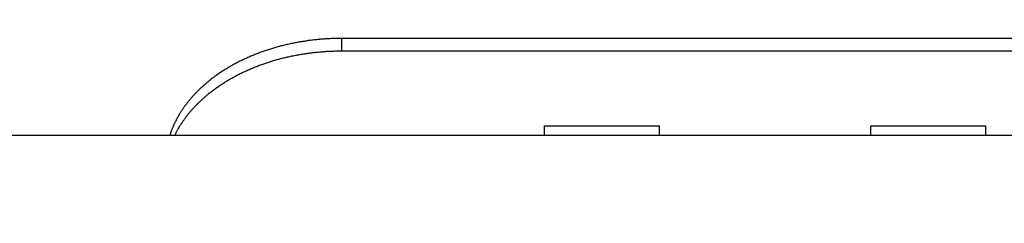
# Model space of a CAD drawing. Extents: x 0 to 594, y 0 to 420.
# Tile 73 of 136: x 388.53 to 399.69, y 276.86 to 279.17. Entities that reach past the tile are written whole.
import ezdxf

# ---------------------------------------------------------------- set-up
doc = ezdxf.new("R2010")
doc.units = 0
doc.header["$LTSCALE"] = 32.67
doc.layers.get('0').update_dxf_attribs({"linetype": 'CONTINUOUS'})
doc.styles.get("Standard").update_dxf_attribs({"font": 'txt', "width": 0.8})
doc.dimstyles.get("Standard").update_dxf_attribs({"dimtxt": 2.5, "dimasz": 2.5, "dimexe": 1.25, "dimexo": 0.625, "dimtad": 1, "dimcen": 2.5, "dimazin": 3, "dimtfac": 1, "dimtmove": 0, "dimatfit": 3})

# ---------------------------------------------------------------- blocks, each defined once
blk = doc.blocks.new('_FILLED')
at = {"color": 0, "linetype": 'BYBLOCK'}
blk.add_solid([(0, 0), (-1, 0.1429), (-1, -0.1429)], dxfattribs=at)
blk = doc.blocks.new('*D3')
at = {"color": 2, "linetype": 'CONTINUOUS'}
for p, q in [((345.83, 284.776), (345.83, 301.313)), ((407.43, 278.461), (407.43, 301.313)), ((345.83, 300.313), (376.63, 300.313)), ((407.43, 300.313), (376.63, 300.313)), ((345.83, 278.661), (345.83, 279.92))]:
    blk.add_line(p, q, dxfattribs=at)
at = {"color": 2, "linetype": 'CONTINUOUS', "xscale": 3.5, "yscale": 3.5, "zscale": 3.5, "rotation": 180}
blk.add_blockref('_FILLED', (345.83, 300.313), dxfattribs=at)
at = {"color": 2, "linetype": 'CONTINUOUS', "xscale": 3.5, "yscale": 3.5, "zscale": 3.5}
blk.add_blockref('_FILLED', (407.43, 300.313), dxfattribs=at)
at = {"color": 5, "linetype": 'CONTINUOUS', "width": 0.8}
blk.add_text('308', height=3.5, dxfattribs=at).set_placement((371.657, 301.188))
blk = doc.blocks.new('*D5')
at = {"color": 2, "linetype": 'CONTINUOUS'}
for p, q in [((349.63, 280.283), (349.63, 290.259)), ((403.63, 276.86), (403.63, 290.259)), ((349.63, 289.259), (376.63, 289.259)), ((403.63, 289.259), (376.63, 289.259)), ((349.63, 277.039), (349.63, 279.585))]:
    blk.add_line(p, q, dxfattribs=at)
at = {"color": 2, "linetype": 'CONTINUOUS', "xscale": 3.5, "yscale": 3.5, "zscale": 3.5, "rotation": 180}
blk.add_blockref('_FILLED', (349.63, 289.259), dxfattribs=at)
at = {"color": 2, "linetype": 'CONTINUOUS', "xscale": 3.5, "yscale": 3.5, "zscale": 3.5}
blk.add_blockref('_FILLED', (403.63, 289.259), dxfattribs=at)
at = {"color": 5, "linetype": 'CONTINUOUS', "width": 0.8}
blk.add_text('270', height=3.5, dxfattribs=at).set_placement((371.186, 290.134))

msp = doc.modelspace()

# ---------------------------------------------------------------- linework, layer by layer
at = {"color": 7, "linetype": 'CONTINUOUS'}
for p, q in [((391.496, 278.869), (391.483, 278.866)), ((391.508, 278.872), (391.496, 278.869)), ((391.521, 278.875), (391.508, 278.872)), ((391.533, 278.878), (391.521, 278.875)), ((391.546, 278.881), (391.533, 278.878)), ((391.558, 278.884), (391.546, 278.881)), ((391.571, 278.887), (391.558, 278.884)), ((391.584, 278.89), (391.571, 278.887)), ((391.596, 278.893), (391.584, 278.89)), ((391.609, 278.895), (391.596, 278.893)), ((391.622, 278.898), (391.609, 278.895)), ((391.634, 278.9), (391.622, 278.898)), ((391.647, 278.903), (391.634, 278.9)), ((391.66, 278.905), (391.647, 278.903)), ((391.673, 278.908), (391.66, 278.905)), ((391.686, 278.91), (391.673, 278.908)), ((391.698, 278.912), (391.686, 278.91)), ((391.711, 278.915), (391.698, 278.912)), ((391.724, 278.917), (391.711, 278.915)), ((391.737, 278.919), (391.724, 278.917)), ((391.75, 278.921), (391.737, 278.919)), ((391.763, 278.923), (391.75, 278.921)), ((391.776, 278.925), (391.763, 278.923)), ((391.789, 278.927), (391.776, 278.925)), ((391.802, 278.929), (391.789, 278.927)), ((391.815, 278.93), (391.802, 278.929)), ((391.828, 278.932), (391.815, 278.93)), ((391.841, 278.934), (391.828, 278.932)), ((391.854, 278.935), (391.841, 278.934)), ((391.867, 278.937), (391.854, 278.935)), ((391.88, 278.938), (391.867, 278.937)), ((391.894, 278.939), (391.88, 278.938)), ((391.907, 278.941), (391.894, 278.939)), ((391.915, 278.942), (391.907, 278.941)), ((391.929, 278.943), (391.915, 278.942)), ((391.942, 278.944), (391.929, 278.943)), ((391.955, 278.945), (391.942, 278.944)), ((391.968, 278.946), (391.955, 278.945)), ((391.981, 278.947), (391.968, 278.946)), ((391.994, 278.948), (391.981, 278.947)), ((392.008, 278.949), (391.994, 278.948)), ((392.021, 278.95), (392.008, 278.949)), ((392.034, 278.95), (392.021, 278.95)), ((392.047, 278.951), (392.034, 278.95)), ((392.061, 278.952), (392.047, 278.951)), ((392.074, 278.952), (392.061, 278.952)), ((392.087, 278.953), (392.074, 278.952)), ((392.1, 278.953), (392.087, 278.953)), ((392.113, 278.953), (392.1, 278.953)), ((392.127, 278.954), (392.113, 278.953)), ((392.14, 278.954), (392.127, 278.954)), ((392.153, 278.954), (392.14, 278.954)), ((392.166, 278.954), (392.153, 278.954)), ((401.78, 278.954), (392.166, 278.954)), ((392.18, 278.954), (392.18, 278.813)), ((391.161, 278.757), (391.149, 278.752)), ((391.172, 278.761), (391.161, 278.757)), ((391.184, 278.766), (391.172, 278.761)), ((391.195, 278.771), (391.184, 278.766)), ((391.207, 278.775), (391.195, 278.771)), ((391.218, 278.78), (391.207, 278.775)), ((391.23, 278.784), (391.218, 278.78)), ((391.242, 278.789), (391.23, 278.784)), ((391.253, 278.793), (391.242, 278.789)), ((391.265, 278.797), (391.253, 278.793)), ((391.277, 278.802), (391.265, 278.797)), ((391.289, 278.806), (391.277, 278.802)), ((391.301, 278.81), (391.289, 278.806)), ((391.313, 278.814), (391.301, 278.81)), ((391.325, 278.818), (391.313, 278.814)), ((391.337, 278.822), (391.325, 278.818)), ((391.349, 278.826), (391.337, 278.822)), ((391.361, 278.83), (391.349, 278.826)), ((391.373, 278.834), (391.361, 278.83)), ((391.385, 278.838), (391.373, 278.834)), ((391.397, 278.841), (391.385, 278.838)), ((391.409, 278.845), (391.397, 278.841)), ((391.422, 278.848), (391.409, 278.845)), ((391.434, 278.852), (391.422, 278.848)), ((391.446, 278.855), (391.434, 278.852)), ((391.458, 278.859), (391.446, 278.855)), ((391.471, 278.862), (391.458, 278.859)), ((391.483, 278.866), (391.471, 278.862)), ((391.617, 278.756), (391.63, 278.758)), ((391.63, 278.758), (391.643, 278.761)), ((391.643, 278.761), (391.656, 278.763)), ((391.656, 278.763), (391.669, 278.766)), ((391.669, 278.766), (391.681, 278.768)), ((391.681, 278.768), (391.694, 278.77)), ((391.694, 278.77), (391.707, 278.773)), ((391.707, 278.773), (391.72, 278.775)), ((391.72, 278.775), (391.733, 278.777)), ((391.733, 278.777), (391.746, 278.779)), ((391.746, 278.779), (391.759, 278.781)), ((391.759, 278.781), (391.772, 278.783)), ((391.772, 278.783), (391.785, 278.785)), ((391.785, 278.785), (391.798, 278.787)), ((391.798, 278.787), (391.811, 278.788)), ((391.811, 278.788), (391.824, 278.79)), ((391.824, 278.79), (391.837, 278.792)), ((391.837, 278.792), (391.85, 278.793)), ((391.85, 278.793), (391.863, 278.795)), ((391.863, 278.795), (391.876, 278.796)), ((391.876, 278.796), (391.889, 278.798)), ((391.889, 278.798), (391.902, 278.799)), ((391.902, 278.799), (391.915, 278.8)), ((391.933, 278.802), (391.946, 278.803)), ((391.946, 278.803), (391.959, 278.804)), ((391.959, 278.804), (391.972, 278.805)), ((391.972, 278.805), (391.986, 278.806)), ((391.986, 278.806), (391.999, 278.807)), ((391.999, 278.807), (392.012, 278.808)), ((392.012, 278.808), (392.025, 278.808)), ((392.025, 278.808), (392.038, 278.809)), ((392.038, 278.809), (392.052, 278.81)), ((392.052, 278.81), (392.065, 278.81)), ((392.065, 278.81), (392.078, 278.811)), ((392.078, 278.811), (392.091, 278.811)), ((392.091, 278.811), (392.105, 278.812)), ((392.105, 278.812), (392.118, 278.812)), ((392.118, 278.812), (392.131, 278.812)), ((392.131, 278.812), (392.144, 278.812)), ((392.144, 278.812), (392.158, 278.813)), ((392.158, 278.813), (392.171, 278.813)), ((392.171, 278.813), (401.784, 278.813)), ((390.932, 278.645), (390.921, 278.639)), ((390.942, 278.651), (390.932, 278.645)), ((390.953, 278.657), (390.942, 278.651)), ((390.963, 278.662), (390.953, 278.657)), ((390.974, 278.668), (390.963, 278.662)), ((390.984, 278.674), (390.974, 278.668)), ((390.995, 278.679), (390.984, 278.674)), ((391.006, 278.685), (390.995, 278.679)), ((391.016, 278.69), (391.006, 278.685)), ((391.027, 278.696), (391.016, 278.69)), ((391.038, 278.701), (391.027, 278.696)), ((391.049, 278.706), (391.038, 278.701)), ((391.06, 278.712), (391.049, 278.706)), ((391.071, 278.717), (391.06, 278.712)), ((391.082, 278.722), (391.071, 278.717)), ((391.093, 278.727), (391.082, 278.722)), ((391.104, 278.732), (391.093, 278.727)), ((391.115, 278.737), (391.104, 278.732)), ((391.127, 278.742), (391.115, 278.737)), ((391.138, 278.747), (391.127, 278.742)), ((391.149, 278.752), (391.138, 278.747)), ((391.226, 278.641), (391.238, 278.646)), ((391.238, 278.646), (391.249, 278.65)), ((391.249, 278.65), (391.261, 278.655)), ((391.261, 278.655), (391.273, 278.659)), ((391.273, 278.659), (391.285, 278.663)), ((391.285, 278.663), (391.297, 278.667)), ((391.297, 278.667), (391.309, 278.671)), ((391.309, 278.671), (391.321, 278.675)), ((391.321, 278.675), (391.333, 278.679)), ((391.333, 278.679), (391.345, 278.683)), ((391.361, 278.689), (391.373, 278.692)), ((391.373, 278.692), (391.385, 278.696)), ((391.385, 278.696), (391.397, 278.7)), ((391.397, 278.7), (391.409, 278.703)), ((391.409, 278.703), (391.422, 278.707)), ((391.422, 278.707), (391.434, 278.711)), ((391.434, 278.711), (391.446, 278.714)), ((391.446, 278.714), (391.454, 278.716)), ((391.454, 278.716), (391.467, 278.72)), ((391.467, 278.72), (391.479, 278.723)), ((391.479, 278.723), (391.492, 278.726)), ((391.492, 278.726), (391.504, 278.729)), ((391.504, 278.729), (391.517, 278.733)), ((391.517, 278.733), (391.529, 278.736)), ((391.529, 278.736), (391.542, 278.739)), ((391.542, 278.739), (391.554, 278.742)), ((391.554, 278.742), (391.567, 278.745)), ((391.567, 278.745), (391.579, 278.747)), ((391.579, 278.747), (391.592, 278.75)), ((391.592, 278.75), (391.605, 278.753)), ((391.605, 278.753), (391.617, 278.756)), ((390.761, 278.537), (390.752, 278.53)), ((390.77, 278.543), (390.761, 278.537)), ((390.78, 278.55), (390.77, 278.543)), ((390.789, 278.556), (390.78, 278.55)), ((390.799, 278.563), (390.789, 278.556)), ((390.808, 278.569), (390.799, 278.563)), ((390.818, 278.576), (390.808, 278.569)), ((390.828, 278.582), (390.818, 278.576)), ((390.838, 278.588), (390.828, 278.582)), ((390.847, 278.595), (390.838, 278.588)), ((390.857, 278.601), (390.847, 278.595)), ((390.881, 278.615), (390.871, 278.609)), ((390.891, 278.621), (390.881, 278.615)), ((390.901, 278.627), (390.891, 278.621)), ((390.911, 278.633), (390.901, 278.627)), ((390.921, 278.639), (390.911, 278.633)), ((390.977, 278.528), (390.988, 278.534)), ((390.988, 278.534), (390.998, 278.54)), ((390.998, 278.54), (391.009, 278.545)), ((391.009, 278.545), (391.02, 278.551)), ((391.02, 278.551), (391.031, 278.556)), ((391.031, 278.556), (391.042, 278.561)), ((391.042, 278.561), (391.053, 278.567)), ((391.053, 278.567), (391.064, 278.572)), ((391.078, 278.579), (391.089, 278.584)), ((391.089, 278.584), (391.1, 278.589)), ((391.1, 278.589), (391.112, 278.594)), ((391.112, 278.594), (391.123, 278.599)), ((391.123, 278.599), (391.134, 278.604)), ((391.134, 278.604), (391.146, 278.609)), ((391.146, 278.609), (391.157, 278.614)), ((391.157, 278.614), (391.168, 278.618)), ((391.168, 278.618), (391.18, 278.623)), ((391.18, 278.623), (391.191, 278.628)), ((391.191, 278.628), (391.203, 278.632)), ((391.203, 278.632), (391.214, 278.637)), ((391.214, 278.637), (391.226, 278.641)), ((390.62, 278.425), (390.614, 278.42)), ((390.625, 278.43), (390.62, 278.425)), ((390.631, 278.434), (390.625, 278.43)), ((390.636, 278.439), (390.631, 278.434)), ((390.642, 278.444), (390.636, 278.439)), ((390.648, 278.449), (390.642, 278.444)), ((390.653, 278.454), (390.648, 278.449)), ((390.659, 278.458), (390.653, 278.454)), ((390.665, 278.463), (390.659, 278.458)), ((390.671, 278.468), (390.665, 278.463)), ((390.679, 278.475), (390.671, 278.468)), ((390.688, 278.482), (390.679, 278.475)), ((390.697, 278.489), (390.688, 278.482)), ((390.706, 278.496), (390.697, 278.489)), ((390.715, 278.503), (390.706, 278.496)), ((390.724, 278.51), (390.715, 278.503)), ((390.733, 278.516), (390.724, 278.51)), ((390.742, 278.523), (390.733, 278.516)), ((390.752, 278.53), (390.742, 278.523)), ((390.792, 278.417), (390.802, 278.423)), ((390.802, 278.423), (390.812, 278.43)), ((390.812, 278.43), (390.821, 278.436)), ((390.821, 278.436), (390.831, 278.443)), ((390.831, 278.443), (390.841, 278.449)), ((390.841, 278.449), (390.851, 278.455)), ((390.851, 278.455), (390.861, 278.461)), ((390.874, 278.47), (390.884, 278.476)), ((390.884, 278.476), (390.894, 278.482)), ((390.894, 278.482), (390.904, 278.488)), ((390.904, 278.488), (390.915, 278.494)), ((390.915, 278.494), (390.925, 278.5)), ((390.925, 278.5), (390.935, 278.505)), ((390.935, 278.505), (390.946, 278.511)), ((390.946, 278.511), (390.956, 278.517)), ((390.956, 278.517), (390.967, 278.523)), ((390.967, 278.523), (390.977, 278.528)), ((390.503, 278.311), (390.498, 278.306)), ((390.508, 278.316), (390.503, 278.311)), ((390.513, 278.321), (390.508, 278.316)), ((390.518, 278.326), (390.513, 278.321)), ((390.523, 278.332), (390.518, 278.326)), ((390.528, 278.337), (390.523, 278.332)), ((390.533, 278.342), (390.528, 278.337)), ((390.538, 278.347), (390.533, 278.342)), ((390.543, 278.352), (390.538, 278.347)), ((390.548, 278.357), (390.543, 278.352)), ((390.553, 278.362), (390.548, 278.357)), ((390.558, 278.368), (390.553, 278.362)), ((390.563, 278.373), (390.558, 278.368)), ((390.568, 278.378), (390.563, 278.373)), ((390.574, 278.383), (390.568, 278.378)), ((390.579, 278.388), (390.574, 278.383)), ((390.584, 278.393), (390.579, 278.388)), ((390.59, 278.398), (390.584, 278.393)), ((390.603, 278.41), (390.598, 278.405)), ((390.609, 278.415), (390.603, 278.41)), ((390.614, 278.42), (390.609, 278.415)), ((390.648, 278.307), (390.653, 278.312)), ((390.653, 278.312), (390.659, 278.317)), ((390.659, 278.317), (390.665, 278.322)), ((390.665, 278.322), (390.671, 278.326)), ((390.671, 278.326), (390.679, 278.333)), ((390.679, 278.333), (390.688, 278.341)), ((390.688, 278.341), (390.697, 278.347)), ((390.697, 278.347), (390.706, 278.354)), ((390.718, 278.364), (390.727, 278.37)), ((390.727, 278.37), (390.736, 278.377)), ((390.736, 278.377), (390.745, 278.384)), ((390.745, 278.384), (390.755, 278.391)), ((390.755, 278.391), (390.764, 278.397)), ((390.764, 278.397), (390.773, 278.404)), ((390.773, 278.404), (390.783, 278.41)), ((390.783, 278.41), (390.792, 278.417)), ((390.411, 278.2), (390.407, 278.195)), ((390.416, 278.206), (390.411, 278.2)), ((390.42, 278.211), (390.416, 278.206)), ((390.43, 278.225), (390.426, 278.22)), ((390.435, 278.231), (390.43, 278.225)), ((390.439, 278.236), (390.435, 278.231)), ((390.443, 278.242), (390.439, 278.236)), ((390.448, 278.247), (390.443, 278.242)), ((390.452, 278.252), (390.448, 278.247)), ((390.457, 278.258), (390.452, 278.252)), ((390.461, 278.263), (390.457, 278.258)), ((390.466, 278.268), (390.461, 278.263)), ((390.47, 278.274), (390.466, 278.268)), ((390.475, 278.279), (390.47, 278.274)), ((390.479, 278.284), (390.475, 278.279)), ((390.484, 278.29), (390.479, 278.284)), ((390.489, 278.295), (390.484, 278.29)), ((390.494, 278.3), (390.489, 278.295)), ((390.498, 278.306), (390.494, 278.3)), ((390.528, 278.195), (390.533, 278.201)), ((390.533, 278.201), (390.538, 278.206)), ((390.538, 278.206), (390.543, 278.211)), ((390.543, 278.211), (390.548, 278.216)), ((390.548, 278.216), (390.553, 278.221)), ((390.553, 278.221), (390.558, 278.226)), ((390.558, 278.226), (390.563, 278.231)), ((390.563, 278.231), (390.568, 278.236)), ((390.568, 278.236), (390.574, 278.241)), ((390.574, 278.241), (390.579, 278.246)), ((390.579, 278.246), (390.584, 278.251)), ((390.584, 278.251), (390.59, 278.256)), ((390.598, 278.264), (390.603, 278.269)), ((390.603, 278.269), (390.609, 278.274)), ((390.609, 278.274), (390.614, 278.278)), ((390.614, 278.278), (390.62, 278.283)), ((390.62, 278.283), (390.625, 278.288)), ((390.625, 278.288), (390.631, 278.293)), ((390.631, 278.293), (390.636, 278.298)), ((390.636, 278.298), (390.642, 278.303)), ((390.642, 278.303), (390.648, 278.307)), ((390.336, 278.088), (390.332, 278.082)), ((390.339, 278.093), (390.336, 278.088)), ((390.343, 278.099), (390.339, 278.093)), ((390.346, 278.105), (390.343, 278.099)), ((390.35, 278.11), (390.346, 278.105)), ((390.353, 278.116), (390.35, 278.11)), ((390.357, 278.122), (390.353, 278.116)), ((390.361, 278.128), (390.357, 278.122)), ((390.364, 278.133), (390.361, 278.128)), ((390.368, 278.139), (390.364, 278.133)), ((390.372, 278.145), (390.368, 278.139)), ((390.376, 278.15), (390.372, 278.145)), ((390.379, 278.156), (390.376, 278.15)), ((390.383, 278.161), (390.379, 278.156)), ((390.387, 278.167), (390.383, 278.161)), ((390.391, 278.173), (390.387, 278.167)), ((390.395, 278.178), (390.391, 278.173)), ((390.399, 278.184), (390.395, 278.178)), ((390.403, 278.189), (390.399, 278.184)), ((390.407, 278.195), (390.403, 278.189)), ((390.428, 278.081), (390.432, 278.086)), ((390.432, 278.086), (390.437, 278.092)), ((390.437, 278.092), (390.441, 278.097)), ((390.441, 278.097), (390.445, 278.103)), ((390.445, 278.103), (390.45, 278.108)), ((390.45, 278.108), (390.454, 278.114)), ((390.454, 278.114), (390.459, 278.119)), ((390.459, 278.119), (390.463, 278.124)), ((390.463, 278.124), (390.468, 278.13)), ((390.468, 278.13), (390.473, 278.135)), ((390.473, 278.135), (390.477, 278.14)), ((390.477, 278.14), (390.482, 278.146)), ((390.482, 278.146), (390.486, 278.151)), ((390.486, 278.151), (390.491, 278.156)), ((390.491, 278.156), (390.496, 278.162)), ((390.503, 278.169), (390.508, 278.175)), ((390.508, 278.175), (390.513, 278.18)), ((390.513, 278.18), (390.518, 278.185)), ((390.518, 278.185), (390.523, 278.19)), ((390.523, 278.19), (390.528, 278.195)), ((390.279, 277.979), (390.276, 277.973)), ((390.281, 277.985), (390.279, 277.979)), ((390.284, 277.991), (390.281, 277.985)), ((390.287, 277.997), (390.284, 277.991)), ((390.29, 278.003), (390.287, 277.997)), ((390.293, 278.009), (390.29, 278.003)), ((390.296, 278.015), (390.293, 278.009)), ((390.299, 278.021), (390.296, 278.015)), ((390.302, 278.026), (390.299, 278.021)), ((390.305, 278.032), (390.302, 278.026)), ((390.308, 278.038), (390.305, 278.032)), ((390.311, 278.044), (390.308, 278.038)), ((390.319, 278.059), (390.316, 278.053)), ((390.322, 278.064), (390.319, 278.059)), ((390.326, 278.07), (390.322, 278.064)), ((390.329, 278.076), (390.326, 278.07)), ((390.332, 278.082), (390.329, 278.076)), ((390.35, 277.969), (390.353, 277.975)), ((390.353, 277.975), (390.357, 277.98)), ((390.357, 277.98), (390.361, 277.986)), ((390.366, 277.995), (390.37, 278)), ((390.37, 278), (390.374, 278.006)), ((390.374, 278.006), (390.378, 278.012)), ((390.378, 278.012), (390.381, 278.017)), ((390.381, 278.017), (390.385, 278.023)), ((390.385, 278.023), (390.389, 278.028)), ((390.389, 278.028), (390.393, 278.034)), ((390.393, 278.034), (390.397, 278.04)), ((390.397, 278.04), (390.401, 278.045)), ((390.401, 278.045), (390.405, 278.051)), ((390.405, 278.051), (390.409, 278.056)), ((390.409, 278.056), (390.413, 278.062)), ((390.413, 278.062), (390.418, 278.067)), ((390.418, 278.067), (390.422, 278.073)), ((390.234, 277.868), (390.232, 277.862)), ((390.236, 277.874), (390.234, 277.868)), ((390.239, 277.88), (390.236, 277.874)), ((390.241, 277.886), (390.239, 277.88)), ((390.246, 277.901), (390.244, 277.895)), ((390.248, 277.907), (390.246, 277.901)), ((390.251, 277.913), (390.248, 277.907)), ((390.253, 277.919), (390.251, 277.913)), ((390.256, 277.925), (390.253, 277.919)), ((390.258, 277.931), (390.256, 277.925)), ((390.26, 277.937), (390.258, 277.931)), ((390.263, 277.943), (390.26, 277.937)), ((390.265, 277.949), (390.263, 277.943)), ((390.268, 277.955), (390.265, 277.949)), ((390.271, 277.961), (390.268, 277.955)), ((390.273, 277.967), (390.271, 277.961)), ((390.276, 277.973), (390.273, 277.967)), ((390.29, 277.861), (390.293, 277.867)), ((390.293, 277.867), (390.296, 277.873)), ((390.296, 277.873), (390.299, 277.879)), ((390.299, 277.879), (390.302, 277.885)), ((390.302, 277.885), (390.305, 277.891)), ((390.305, 277.891), (390.308, 277.897)), ((390.308, 277.897), (390.311, 277.903)), ((390.316, 277.911), (390.319, 277.917)), ((390.319, 277.917), (390.322, 277.923)), ((390.322, 277.923), (390.326, 277.929)), ((390.326, 277.929), (390.329, 277.935)), ((390.329, 277.935), (390.332, 277.94)), ((390.332, 277.94), (390.336, 277.946)), ((390.336, 277.946), (390.339, 277.952)), ((390.339, 277.952), (390.343, 277.958)), ((390.343, 277.958), (390.346, 277.963)), ((390.346, 277.963), (390.35, 277.969)), ((394.48, 277.857), (394.48, 277.964)), ((394.48, 277.964), (395.78, 277.964)), ((395.78, 277.964), (395.78, 277.857)), ((398.18, 277.857), (398.18, 277.964)), ((398.18, 277.964), (399.48, 277.964)), ((399.48, 277.964), (399.48, 277.857)), ((350.48, 277.857), (402.78, 277.857)), ((390.232, 277.862), (390.231, 277.857)), ((390.288, 277.857), (390.29, 277.861))]:
    msp.add_line(p, q, dxfattribs=at)
for points in [[(391.915, 278.8), (391.929, 278.801), (391.933, 278.802)], [(391.345, 278.683), (391.357, 278.687), (391.361, 278.689)], [(390.871, 278.609), (390.867, 278.607), (390.857, 278.601)], [(391.064, 278.572), (391.075, 278.577), (391.078, 278.579)], [(390.861, 278.461), (390.871, 278.468), (390.874, 278.47)], [(390.598, 278.405), (390.595, 278.403), (390.59, 278.398)], [(390.706, 278.354), (390.715, 278.361), (390.718, 278.364)], [(390.426, 278.22), (390.424, 278.217), (390.42, 278.211)], [(390.59, 278.256), (390.595, 278.261), (390.598, 278.264)], [(390.496, 278.162), (390.501, 278.167), (390.503, 278.169)], [(390.316, 278.053), (390.314, 278.05), (390.311, 278.044)], [(390.361, 277.986), (390.364, 277.992), (390.366, 277.995)], [(390.422, 278.073), (390.426, 278.078), (390.428, 278.081)], [(390.244, 277.895), (390.243, 277.892), (390.241, 277.886)], [(390.311, 277.903), (390.314, 277.908), (390.316, 277.911)]]:
    msp.add_lwpolyline(points, dxfattribs=at)

# ---------------------------------------------------------------- dimensions: what is measured, and where the dimension line sits
at = {"color": 2, "linetype": 'CONTINUOUS'}
dim = msp.add_linear_dim(base=(407.43, 300.313), p1=(345.83, 278.661), p2=(407.43, 278.461), dimstyle='Standard', dxfattribs=at)
dim.commit()
dim.dimension.update_dxf_attribs({"geometry": '*D3', "text_midpoint": (375.857, 302.938), "dimtype": 128})
dim = msp.add_linear_dim(base=(349.63, 289.259), p1=(403.63, 276.86), p2=(349.63, 277.039), angle=180, dimstyle='Standard', dxfattribs=at)
dim.commit()
dim.dimension.update_dxf_attribs({"geometry": '*D5', "text_midpoint": (375.386, 291.884), "dimtype": 128})

doc.saveas('drawing.dxf')
